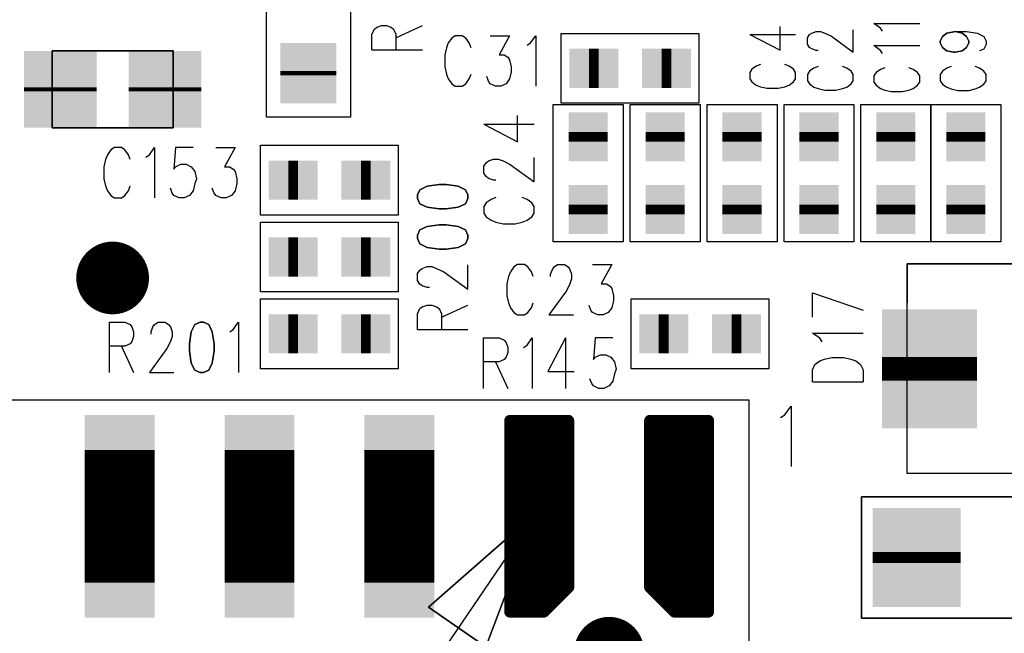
# Model space of a CAD drawing. Extents: x 12040 to 27945, y 10799 to 21199.
# Tile 14 of 42: x 17989 to 18693, y 16126 to 16565. Entities that reach past the tile are written whole.
import ezdxf

# ---------------------------------------------------------------- set-up
doc = ezdxf.new("R2010")
doc.units = 0
doc.header["$MEASUREMENT"] = 0
doc.layers.add('ASSYDWGBOT_PHO', color=7, linetype='Continuous')

msp = doc.modelspace()

# ---------------------------------------------------------------- linework, layer by layer
at = {"layer": 'ASSYDWGBOT_PHO'}
for points in [[(18165.001, 16495.63), (18165.001, 16625.629)], [(18225, 16625.629), (18225, 16495.63)], [(18240.391, 16555), (18242.109, 16558.75)], [(18242.109, 16558.75), (18243.83, 16559.999)], [(18243.83, 16559.999), (18247.271, 16561.251)], [(18247.271, 16561.251), (18250.7, 16561.251)], [(18250.7, 16561.251), (18254.141, 16559.999)], [(18254.141, 16559.999), (18255.859, 16558.75)], [(18255.859, 16558.75), (18257.58, 16555)], [(18257.58, 16552.5), (18276.48, 16561.251)], [(18532.339, 16543.579), (18532.339, 16560.631)], [(18554.84, 16555.849), (18557.97, 16556.99)], [(18557.97, 16556.99), (18561.09, 16556.99)], [(18561.09, 16556.99), (18564.22, 16555.849)], [(18584.53, 16542.219), (18584.53, 16558.13)], [(18603.91, 16559.38), (18599.22, 16562.78)], [(18599.22, 16562.78), (18632.03, 16562.78)], [(18605.471, 16557.1), (18603.91, 16559.38)], [(18240.391, 16543.751), (18240.391, 16555)], [(18257.58, 16555), (18257.58, 16543.751)], [(18297.501, 16552.271), (18295, 16548.83)], [(18299.999, 16553.98), (18297.501, 16552.271)], [(18305, 16553.98), (18299.999, 16553.98)], [(18307.501, 16552.271), (18305, 16553.98)], [(18309.999, 16548.83), (18307.501, 16552.271)], [(18325.001, 16553.98), (18338.751, 16553.98)], [(18338.751, 16553.98), (18331.249, 16540.23)], [(18353.75, 16548.83), (18357.5, 16553.98)], [(18357.5, 16553.98), (18357.5, 16517.891)], [(18375.79, 16555.63), (18474.211, 16555.63)], [(18375.79, 16505.63), (18375.79, 16555.63)], [(18474.211, 16555.63), (18474.211, 16505.63)], [(18510.469, 16554.939), (18532.339, 16543.579)], [(18510.469, 16554.939), (18543.28, 16554.939)], [(18551.72, 16552.441), (18553.28, 16554.72)], [(18551.72, 16547.899), (18551.72, 16552.441)], [(18553.28, 16554.72), (18554.84, 16555.849)], [(18564.22, 16555.849), (18568.911, 16553.579)], [(18568.911, 16553.579), (18584.53, 16542.219)], [(18657.66, 16556.881), (18665.47, 16556.881)], [(18665.47, 16556.881), (18673.281, 16555.74)], [(18673.281, 16555.74), (18677.971, 16553.471)], [(18677.971, 16553.471), (18679.529, 16550.06)], [(18679.529, 16550.06), (18679.529, 16547.779)], [(18062.09, 16543.18), (18047.911, 16543.18)], [(18240.391, 16543.751), (18276.48, 16543.751)], [(18293.751, 16545.389), (18292.5, 16540.23)], [(18295, 16548.83), (18293.751, 16545.389)], [(18311.251, 16545.389), (18309.999, 16548.83)], [(18351.25, 16547.11), (18353.75, 16548.83)], [(18553.28, 16545.63), (18551.72, 16547.899)], [(18554.84, 16544.491), (18553.28, 16545.63)], [(18557.97, 16543.35), (18554.84, 16544.491)], [(18559.53, 16543.35), (18557.97, 16543.35)], [(18603.91, 16543.47), (18599.22, 16546.881)], [(18599.22, 16546.881), (18632.03, 16546.881)], [(18605.471, 16541.189), (18603.91, 16543.47)], [(18677.971, 16544.38), (18674.841, 16543.24)], [(18679.529, 16547.779), (18677.971, 16544.38)], [(18292.5, 16540.23), (18292.5, 16531.639)], [(18331.249, 16540.23), (18334.999, 16540.23)], [(18334.999, 16540.23), (18337.5, 16538.521)], [(18337.5, 16538.521), (18338.751, 16536.8)], [(18338.751, 16536.8), (18340, 16531.639)], [(18292.5, 16531.639), (18293.751, 16526.48)], [(18340, 16531.639), (18340, 16528.2)], [(18512.03, 16529.94), (18510.469, 16527.67)], [(18515.16, 16532.221), (18512.03, 16529.94)], [(18518.28, 16533.35), (18515.16, 16532.221)], [(18538.589, 16532.221), (18535.469, 16533.35)], [(18541.719, 16529.94), (18538.589, 16532.221)], [(18543.28, 16527.67), (18541.719, 16529.94)], [(18556.41, 16530.849), (18553.28, 16528.58)], [(18559.53, 16531.99), (18556.41, 16530.849)], [(18579.84, 16530.849), (18576.719, 16531.99)], [(18582.97, 16528.58), (18579.84, 16530.849)], [(18603.91, 16529.831), (18600.78, 16527.559)], [(18607.031, 16530.97), (18603.91, 16529.831)], [(18627.34, 16529.831), (18624.22, 16530.97)], [(18630.47, 16527.559), (18627.34, 16529.831)], [(18651.409, 16530.741), (18648.279, 16528.469)], [(18654.53, 16531.879), (18651.409, 16530.741)], [(18674.841, 16530.741), (18671.721, 16531.879)], [(18677.971, 16528.469), (18674.841, 16530.741)], [(18293.751, 16526.48), (18295, 16523.05)], [(18295, 16523.05), (18297.501, 16519.609)], [(18307.501, 16519.609), (18309.999, 16523.05)], [(18309.999, 16523.05), (18311.251, 16526.48)], [(18323.75, 16521.33), (18322.5, 16524.771)], [(18338.751, 16523.05), (18336.25, 16519.609)], [(18340, 16528.2), (18338.751, 16523.05)], [(18510.469, 16527.67), (18510.469, 16523.13)], [(18510.469, 16523.13), (18512.03, 16520.849)], [(18541.719, 16520.849), (18543.28, 16523.13)], [(18543.28, 16523.13), (18543.28, 16527.67)], [(18553.28, 16528.58), (18551.72, 16526.31)], [(18551.72, 16526.31), (18551.72, 16521.761)], [(18551.72, 16521.761), (18553.28, 16519.489)], [(18584.53, 16526.31), (18582.97, 16528.58)], [(18582.97, 16519.489), (18584.53, 16521.761)], [(18584.53, 16521.761), (18584.53, 16526.31)], [(18600.78, 16527.559), (18599.22, 16525.28)], [(18599.22, 16525.28), (18599.22, 16520.741)], [(18632.03, 16525.28), (18630.47, 16527.559)], [(18632.03, 16520.741), (18632.03, 16525.28)], [(18648.279, 16528.469), (18646.721, 16526.19)], [(18646.721, 16526.19), (18646.721, 16521.65)], [(18679.529, 16526.19), (18677.971, 16528.469)], [(18679.529, 16521.65), (18679.529, 16526.19)], [(18297.501, 16519.609), (18299.999, 16517.891)], [(18299.999, 16517.891), (18305, 16517.891)], [(18305, 16517.891), (18307.501, 16519.609)], [(18325.001, 16519.609), (18323.75, 16521.33)], [(18328.751, 16517.891), (18325.001, 16519.609)], [(18332.5, 16517.891), (18328.751, 16517.891)], [(18336.25, 16519.609), (18332.5, 16517.891)], [(18512.03, 16520.849), (18515.16, 16518.579)], [(18515.16, 16518.579), (18518.28, 16517.441)], [(18518.28, 16517.441), (18522.97, 16516.31)], [(18522.97, 16516.31), (18530.781, 16516.31)], [(18530.781, 16516.31), (18535.469, 16517.441)], [(18535.469, 16517.441), (18538.589, 16518.579)], [(18538.589, 16518.579), (18541.719, 16520.849)], [(18553.28, 16519.489), (18556.41, 16517.22)], [(18556.41, 16517.22), (18559.53, 16516.081)], [(18559.53, 16516.081), (18564.22, 16514.94)], [(18564.22, 16514.94), (18572.029, 16514.94)], [(18572.029, 16514.94), (18576.719, 16516.081)], [(18576.719, 16516.081), (18579.84, 16517.22)], [(18579.84, 16517.22), (18582.97, 16519.489)], [(18599.22, 16520.741), (18600.78, 16518.471)], [(18600.78, 16518.471), (18603.91, 16516.19)], [(18603.91, 16516.19), (18607.031, 16515.06)], [(18607.031, 16515.06), (18611.719, 16513.92)], [(18619.53, 16513.92), (18624.22, 16515.06)], [(18624.22, 16515.06), (18627.34, 16516.19)], [(18627.34, 16516.19), (18630.47, 16518.471)], [(18630.47, 16518.471), (18632.03, 16520.741)], [(18646.721, 16521.65), (18648.279, 16519.381)], [(18648.279, 16519.381), (18651.409, 16517.099)], [(18651.409, 16517.099), (18654.53, 16515.97)], [(18654.53, 16515.97), (18659.22, 16514.83)], [(18659.22, 16514.83), (18667.03, 16514.83)], [(18667.03, 16514.83), (18671.721, 16515.97)], [(18671.721, 16515.97), (18674.841, 16517.099)], [(18674.841, 16517.099), (18677.971, 16519.381)], [(18677.971, 16519.381), (18679.529, 16521.65)], [(18611.719, 16513.92), (18619.53, 16513.92)], [(18370.001, 16406.42), (18370.001, 16504.841)], [(18370.001, 16504.841), (18420, 16504.841)], [(18474.211, 16505.63), (18375.79, 16505.63)], [(18420, 16504.841), (18420, 16406.42)], [(18424.999, 16406.42), (18424.999, 16504.841)], [(18424.999, 16504.841), (18475, 16504.841)], [(18475, 16504.841), (18475, 16406.42)], [(18480, 16406.42), (18480, 16504.841)], [(18480, 16504.841), (18530.001, 16504.841)], [(18530.001, 16504.841), (18530.001, 16406.42)], [(18535, 16406.42), (18535, 16504.841)], [(18535, 16504.841), (18584.999, 16504.841)], [(18584.999, 16504.841), (18584.999, 16406.42)], [(18590, 16406.42), (18590, 16504.841)], [(18590, 16504.841), (18639.999, 16504.841)], [(18639.999, 16406.42), (18639.999, 16504.841)], [(18639.999, 16504.841), (18690.001, 16504.841)], [(18639.999, 16504.841), (18639.999, 16406.42)], [(18690.001, 16504.841), (18690.001, 16406.42)], [(18225, 16495.63), (18165.001, 16495.63)], [(18344.45, 16478.121), (18344.45, 16496.87)], [(18062.09, 16488.07), (18047.911, 16488.07)], [(18320.391, 16490.62), (18344.45, 16478.121)], [(18320.391, 16490.62), (18356.48, 16490.62)], [(18056.25, 16473.98), (18053.749, 16472.269)], [(18061.251, 16473.98), (18056.25, 16473.98)], [(18063.749, 16472.269), (18061.251, 16473.98)], [(18081.249, 16468.83), (18084.999, 16473.98)], [(18084.999, 16473.98), (18084.999, 16437.889)], [(18100, 16473.98), (18098.749, 16458.521)], [(18112.499, 16473.98), (18100, 16473.98)], [(18128.75, 16473.98), (18142.5, 16473.98)], [(18142.5, 16473.98), (18135, 16460.23)], [(18160.789, 16475.63), (18259.211, 16475.63)], [(18160.789, 16425.631), (18160.789, 16475.63)], [(18259.211, 16475.63), (18259.211, 16425.631)], [(18051.25, 16468.83), (18049.999, 16465.389)], [(18053.749, 16472.269), (18051.25, 16468.83)], [(18066.25, 16468.83), (18063.749, 16472.269)], [(18067.499, 16465.389), (18066.25, 16468.83)], [(18078.751, 16467.11), (18081.249, 16468.83)], [(18323.83, 16464.371), (18327.271, 16465.62)], [(18327.271, 16465.62), (18330.7, 16465.62)], [(18330.7, 16465.62), (18334.141, 16464.371)], [(18356.48, 16449.369), (18356.48, 16466.869)], [(18049.999, 16465.389), (18048.75, 16460.23)], [(18048.75, 16460.23), (18048.75, 16451.639)], [(18098.749, 16458.521), (18100, 16460.23)], [(18100, 16460.23), (18103.75, 16461.95)], [(18103.75, 16461.95), (18107.5, 16461.95)], [(18107.5, 16461.95), (18111.25, 16460.23)], [(18111.25, 16460.23), (18113.75, 16456.8)], [(18135, 16460.23), (18138.75, 16460.23)], [(18138.75, 16460.23), (18141.251, 16458.521)], [(18141.251, 16458.521), (18142.5, 16456.8)], [(18320.391, 16460.621), (18322.109, 16463.12)], [(18320.391, 16455.62), (18320.391, 16460.621)], [(18322.109, 16463.12), (18323.83, 16464.371)], [(18334.141, 16464.371), (18339.3, 16461.87)], [(18339.3, 16461.87), (18356.48, 16449.369)], [(18048.75, 16451.639), (18049.999, 16446.48)], [(18113.75, 16456.8), (18115, 16451.639)], [(18115, 16451.639), (18113.75, 16448.2)], [(18142.5, 16456.8), (18143.749, 16451.639)], [(18143.749, 16451.639), (18143.749, 16448.2)], [(18322.109, 16453.119), (18320.391, 16455.62)], [(18323.83, 16451.87), (18322.109, 16453.119)], [(18327.271, 16450.621), (18323.83, 16451.87)], [(18049.999, 16446.48), (18051.25, 16443.05)], [(18066.25, 16443.05), (18067.499, 16446.48)], [(18097.5, 16441.33), (18096.251, 16444.771)], [(18113.75, 16448.2), (18112.499, 16443.05)], [(18127.501, 16441.33), (18126.249, 16444.771)], [(18143.749, 16448.2), (18142.5, 16443.05)], [(18328.979, 16450.621), (18327.271, 16450.621)], [(18051.25, 16443.05), (18053.749, 16439.61)], [(18053.749, 16439.61), (18056.25, 16437.889)], [(18056.25, 16437.889), (18061.251, 16437.889)], [(18061.251, 16437.889), (18063.749, 16439.61)], [(18063.749, 16439.61), (18066.25, 16443.05)], [(18098.749, 16439.61), (18097.5, 16441.33)], [(18102.501, 16437.889), (18098.749, 16439.61)], [(18106.251, 16437.889), (18102.501, 16437.889)], [(18110.001, 16439.61), (18106.251, 16437.889)], [(18112.499, 16443.05), (18110.001, 16439.61)], [(18128.75, 16439.61), (18127.501, 16441.33)], [(18132.5, 16437.889), (18128.75, 16439.61)], [(18136.25, 16437.889), (18132.5, 16437.889)], [(18139.999, 16439.61), (18136.25, 16437.889)], [(18142.5, 16443.05), (18139.999, 16439.61)], [(18328.979, 16438.12), (18325.55, 16436.871)], [(18351.33, 16436.871), (18347.891, 16438.12)], [(18322.109, 16434.37), (18320.391, 16431.87)], [(18320.391, 16431.87), (18320.391, 16426.87)], [(18325.55, 16436.871), (18322.109, 16434.37)], [(18354.771, 16434.37), (18351.33, 16436.871)], [(18356.48, 16431.87), (18354.771, 16434.37)], [(18356.48, 16426.87), (18356.48, 16431.87)], [(18259.211, 16425.631), (18160.789, 16425.631)], [(18320.391, 16426.87), (18322.109, 16424.37)], [(18322.109, 16424.37), (18325.55, 16421.869)], [(18351.33, 16421.869), (18354.771, 16424.37)], [(18354.771, 16424.37), (18356.48, 16426.87)], [(18160.789, 16420.63), (18259.211, 16420.63)], [(18160.789, 16370.63), (18160.789, 16420.63)], [(18259.211, 16420.63), (18259.211, 16370.63)], [(18325.55, 16421.869), (18328.979, 16420.62)], [(18328.979, 16420.62), (18334.141, 16419.371)], [(18334.141, 16419.371), (18342.73, 16419.371)], [(18342.73, 16419.371), (18347.891, 16420.62)], [(18347.891, 16420.62), (18351.33, 16421.869)], [(18420, 16406.42), (18370.001, 16406.42)], [(18475, 16406.42), (18424.999, 16406.42)], [(18530.001, 16406.42), (18480, 16406.42)], [(18584.999, 16406.42), (18535, 16406.42)], [(18639.999, 16406.42), (18590, 16406.42)], [(18690.001, 16406.42), (18639.999, 16406.42)], [(18276.331, 16387.501), (18279.77, 16388.75)], [(18279.77, 16388.75), (18283.199, 16388.75)], [(18283.199, 16388.75), (18286.64, 16387.501)], [(18308.981, 16372.499), (18308.981, 16389.999)], [(18341.881, 16388.519), (18339.38, 16385.08)], [(18344.379, 16390.23), (18341.881, 16388.519)], [(18349.38, 16390.23), (18344.379, 16390.23)], [(18351.879, 16388.519), (18349.38, 16390.23)], [(18354.38, 16385.08), (18351.879, 16388.519)], [(18369.381, 16386.801), (18370.63, 16388.519)], [(18370.63, 16388.519), (18373.131, 16390.23)], [(18373.131, 16390.23), (18378.13, 16390.23)], [(18378.13, 16390.23), (18380.63, 16388.519)], [(18380.63, 16388.519), (18381.88, 16386.801)], [(18398.13, 16390.23), (18411.88, 16390.23)], [(18411.88, 16390.23), (18404.381, 16376.48)], [(18789, 16390.631), (18622.999, 16390.631)], [(18622.999, 16390.631), (18622.999, 16362.631)], [(18622.999, 16390.631), (18789, 16390.631)], [(18622.999, 16240.629), (18622.999, 16390.631)], [(18272.89, 16383.751), (18274.611, 16386.25)], [(18272.89, 16378.75), (18272.89, 16383.751)], [(18274.611, 16386.25), (18276.331, 16387.501)], [(18286.64, 16387.501), (18291.8, 16385)], [(18291.8, 16385), (18308.981, 16372.499)], [(18338.131, 16381.639), (18336.88, 16376.48)], [(18339.38, 16385.08), (18338.131, 16381.639)], [(18355.631, 16381.639), (18354.38, 16385.08)], [(18368.13, 16383.36), (18369.381, 16386.801)], [(18368.13, 16381.639), (18368.13, 16383.36)], [(18381.88, 16386.801), (18383.129, 16383.36)], [(18383.129, 16383.36), (18383.129, 16379.919)], [(18274.611, 16376.249), (18272.89, 16378.75)], [(18276.331, 16375), (18274.611, 16376.249)], [(18279.77, 16373.751), (18276.331, 16375)], [(18336.88, 16376.48), (18336.88, 16367.889)], [(18381.88, 16376.48), (18379.379, 16371.33)], [(18383.129, 16379.919), (18381.88, 16376.48)], [(18404.381, 16376.48), (18408.131, 16376.48)], [(18408.131, 16376.48), (18410.629, 16374.769)], [(18410.629, 16374.769), (18411.88, 16373.051)], [(18259.211, 16370.63), (18160.789, 16370.63)], [(18281.481, 16373.751), (18279.77, 16373.751)], [(18336.88, 16367.889), (18338.131, 16362.73)], [(18379.379, 16371.33), (18366.88, 16354.139)], [(18411.88, 16373.051), (18413.13, 16367.889)], [(18413.13, 16367.889), (18413.13, 16364.45)], [(18555.389, 16370.001), (18591.48, 16357.5)], [(18555.389, 16352.501), (18555.389, 16370.001)], [(18160.789, 16365.629), (18259.211, 16365.629)], [(18160.789, 16315.63), (18160.789, 16365.629)], [(18259.211, 16365.629), (18259.211, 16315.63)], [(18274.611, 16358.749), (18276.331, 16360.001)], [(18276.331, 16360.001), (18279.77, 16361.25)], [(18279.77, 16361.25), (18283.199, 16361.25)], [(18283.199, 16361.25), (18286.64, 16360.001)], [(18286.64, 16360.001), (18288.361, 16358.749)], [(18290.079, 16352.501), (18308.981, 16361.25)], [(18338.131, 16362.73), (18339.38, 16359.301)], [(18354.38, 16359.301), (18355.631, 16362.73)], [(18396.879, 16357.58), (18395.63, 16361.019)], [(18413.13, 16364.45), (18411.88, 16359.301)], [(18425.791, 16365.629), (18524.21, 16365.629)], [(18425.791, 16315.63), (18425.791, 16365.629)], [(18524.21, 16365.629), (18524.21, 16315.63)], [(18272.89, 16355), (18274.611, 16358.749)], [(18272.89, 16343.75), (18272.89, 16355)], [(18288.361, 16358.749), (18290.079, 16355)], [(18290.079, 16355), (18290.079, 16343.75)], [(18339.38, 16359.301), (18341.881, 16355.86)], [(18341.881, 16355.86), (18344.379, 16354.139)], [(18344.379, 16354.139), (18349.38, 16354.139)], [(18349.38, 16354.139), (18351.879, 16355.86)], [(18351.879, 16355.86), (18354.38, 16359.301)], [(18366.88, 16354.139), (18384.38, 16354.139)], [(18398.13, 16355.86), (18396.879, 16357.58)], [(18401.88, 16354.139), (18398.13, 16355.86)], [(18405.63, 16354.139), (18401.88, 16354.139)], [(18409.38, 16355.86), (18405.63, 16354.139)], [(18411.88, 16359.301), (18409.38, 16355.86)], [(18052.5, 16348.98), (18052.5, 16312.889)], [(18052.5, 16348.98), (18063.749, 16348.98)], [(18063.749, 16348.98), (18067.499, 16347.269)], [(18067.499, 16347.269), (18068.75, 16345.551)], [(18083.75, 16345.551), (18084.999, 16347.269)], [(18084.999, 16347.269), (18087.5, 16348.98)], [(18087.5, 16348.98), (18092.501, 16348.98)], [(18092.501, 16348.98), (18094.999, 16347.269)], [(18094.999, 16347.269), (18096.251, 16345.551)], [(18141.251, 16343.83), (18145, 16348.98)], [(18145, 16348.98), (18145, 16312.889)], [(18068.75, 16345.551), (18070, 16342.11)], [(18070, 16342.11), (18070, 16338.671)], [(18082.5, 16342.11), (18083.75, 16345.551)], [(18082.5, 16340.389), (18082.5, 16342.11)], [(18096.251, 16345.551), (18097.5, 16342.11)], [(18097.5, 16342.11), (18097.5, 16338.671)], [(18138.75, 16342.11), (18141.251, 16343.83)], [(18272.89, 16343.75), (18308.981, 16343.75)], [(18560.551, 16337.5), (18555.389, 16341.249)], [(18555.389, 16341.249), (18591.48, 16341.249)], [(18063.749, 16331.8), (18052.5, 16331.8)], [(18061.251, 16331.8), (18070, 16312.889)], [(18067.499, 16333.521), (18063.749, 16331.8)], [(18068.75, 16335.23), (18067.499, 16333.521)], [(18070, 16338.671), (18068.75, 16335.23)], [(18096.251, 16335.23), (18093.75, 16330.08)], [(18097.5, 16338.671), (18096.251, 16335.23)], [(18320, 16337.73), (18320, 16301.64)], [(18320, 16337.73), (18331.249, 16337.73)], [(18331.249, 16337.73), (18334.999, 16336.02)], [(18334.999, 16336.02), (18336.25, 16334.299)], [(18336.25, 16334.299), (18337.5, 16330.86)], [(18348.749, 16330.86), (18351.25, 16332.581)], [(18351.25, 16332.581), (18355, 16337.73)], [(18355, 16337.73), (18355, 16301.64)], [(18378.75, 16337.73), (18366.249, 16313.669)], [(18378.75, 16337.73), (18378.75, 16301.64)], [(18400, 16337.73), (18398.75, 16322.269)], [(18412.5, 16337.73), (18400, 16337.73)], [(18562.269, 16334.999), (18560.551, 16337.5)], [(18093.75, 16330.08), (18081.249, 16312.889)], [(18337.5, 16327.419), (18336.25, 16323.98)], [(18337.5, 16330.86), (18337.5, 16327.419)], [(18400, 16323.98), (18403.749, 16325.701)], [(18403.749, 16325.701), (18407.499, 16325.701)], [(18407.499, 16325.701), (18411.249, 16323.98)], [(18331.249, 16320.551), (18320, 16320.551)], [(18328.751, 16320.551), (18337.5, 16301.64)], [(18334.999, 16322.269), (18331.249, 16320.551)], [(18336.25, 16323.98), (18334.999, 16322.269)], [(18398.75, 16322.269), (18400, 16323.98)], [(18411.249, 16323.98), (18413.75, 16320.551)], [(18413.75, 16320.551), (18415.001, 16315.39)], [(18555.389, 16315.001), (18557.11, 16318.75)], [(18557.11, 16318.75), (18560.551, 16321.251)], [(18560.551, 16321.251), (18563.98, 16322.5)], [(18563.98, 16322.5), (18569.139, 16323.75)], [(18569.139, 16323.75), (18577.73, 16323.75)], [(18577.73, 16323.75), (18582.89, 16322.5)], [(18582.89, 16322.5), (18586.33, 16321.251)], [(18586.33, 16321.251), (18589.769, 16318.75)], [(18589.769, 16318.75), (18591.48, 16315.001)], [(18081.249, 16312.889), (18098.749, 16312.889)], [(18259.211, 16315.63), (18160.789, 16315.63)], [(18366.249, 16313.669), (18385, 16313.669)], [(18413.75, 16311.951), (18412.5, 16306.801)], [(18415.001, 16315.39), (18413.75, 16311.951)], [(18524.21, 16315.63), (18425.791, 16315.63)], [(18555.389, 16306.25), (18555.389, 16315.001)], [(18591.48, 16315.001), (18591.48, 16306.25)], [(18397.499, 16305.08), (18396.25, 16308.519)], [(18398.75, 16303.36), (18397.499, 16305.08)], [(18412.5, 16306.801), (18410, 16303.36)], [(18555.389, 16306.25), (18591.48, 16306.25)], [(18402.5, 16301.64), (18398.75, 16303.36)], [(18406.25, 16301.64), (18402.5, 16301.64)], [(18410, 16303.36), (18406.25, 16301.64)], [(18510, 16293.131), (17809.999, 16293.131)], [(18510, 15933.13), (18510, 16293.131)], [(18532.499, 16280.689), (18535.5, 16282.749)], [(18535.5, 16282.749), (18540.001, 16288.94)], [(18540.001, 16288.94), (18540.001, 16245.63)], [(18622.999, 16240.629), (18622.999, 16268.629)], [(18789, 16240.629), (18622.999, 16240.629)], [(18789, 16240.629), (18622.999, 16240.629)], [(18357.5, 16211.88), (16230, 13080.63)]]:
    msp.add_lwpolyline(points, dxfattribs=at)
for points in [[(18646.721, 16550.06), (18648.279, 16553.471)], [(18646.721, 16548.92), (18646.721, 16550.06)], [(18648.279, 16553.471), (18651.409, 16555.74)], [(18651.409, 16555.74), (18657.66, 16556.881)], [(18657.66, 16556.881), (18662.34, 16555.74)], [(18662.34, 16555.74), (18665.47, 16553.471)], [(18665.47, 16553.471), (18667.03, 16550.06)], [(18667.03, 16550.06), (18667.03, 16548.92)], [(18011.69, 16488.07), (18011.69, 16543.18)], [(18011.69, 16543.18), (18098.31, 16543.18)], [(18098.31, 16543.18), (18098.31, 16488.07)], [(18648.279, 16545.509), (18646.721, 16548.92)], [(18651.409, 16543.24), (18648.279, 16545.509)], [(18656.09, 16542.101), (18651.409, 16543.24)], [(18662.34, 16543.24), (18657.66, 16542.101)], [(18665.47, 16545.509), (18662.34, 16543.24)], [(18667.03, 16548.92), (18665.47, 16545.509)], [(18657.66, 16542.101), (18656.09, 16542.101)], [(18098.31, 16488.07), (18011.69, 16488.07)], [(18279.77, 16446.251), (18274.611, 16443.75)], [(18288.361, 16447.5), (18279.77, 16446.251)], [(18293.52, 16447.5), (18288.361, 16447.5)], [(18302.111, 16446.251), (18293.52, 16447.5)], [(18307.27, 16443.75), (18302.111, 16446.251)], [(18274.611, 16443.75), (18272.89, 16440.001)], [(18272.89, 16440.001), (18272.89, 16437.5)], [(18272.89, 16437.5), (18274.611, 16433.75)], [(18308.981, 16440.001), (18307.27, 16443.75)], [(18307.27, 16433.75), (18308.981, 16437.5)], [(18308.981, 16437.5), (18308.981, 16440.001)], [(18274.611, 16433.75), (18279.77, 16431.25)], [(18279.77, 16431.25), (18288.361, 16430)], [(18293.52, 16430), (18302.111, 16431.25)], [(18302.111, 16431.25), (18307.27, 16433.75)], [(18288.361, 16430), (18293.52, 16430)], [(18279.77, 16417.5), (18274.611, 16415.001)], [(18288.361, 16418.751), (18279.77, 16417.5)], [(18293.52, 16418.751), (18288.361, 16418.751)], [(18302.111, 16417.5), (18293.52, 16418.751)], [(18307.27, 16415.001), (18302.111, 16417.5)], [(18274.611, 16415.001), (18272.89, 16411.249)], [(18272.89, 16411.249), (18272.89, 16408.751)], [(18308.981, 16411.249), (18307.27, 16415.001)], [(18308.981, 16408.751), (18308.981, 16411.249)], [(18272.89, 16408.751), (18274.611, 16405.001)], [(18274.611, 16405.001), (18279.77, 16402.5)], [(18279.77, 16402.5), (18288.361, 16401.251)], [(18293.52, 16401.251), (18302.111, 16402.5)], [(18302.111, 16402.5), (18307.27, 16405.001)], [(18307.27, 16405.001), (18308.981, 16408.751)], [(18288.361, 16401.251), (18293.52, 16401.251)], [(18113.75, 16347.269), (18111.25, 16342.11)], [(18117.5, 16348.98), (18113.75, 16347.269)], [(18120.001, 16348.98), (18117.5, 16348.98)], [(18123.751, 16347.269), (18120.001, 16348.98)], [(18126.249, 16342.11), (18123.751, 16347.269)], [(18111.25, 16342.11), (18110.001, 16333.521)], [(18127.501, 16333.521), (18126.249, 16342.11)], [(18110.001, 16333.521), (18110.001, 16328.36)], [(18127.501, 16328.36), (18127.501, 16333.521)], [(18110.001, 16328.36), (18111.25, 16319.771)], [(18126.249, 16319.771), (18127.501, 16328.36)], [(18111.25, 16319.771), (18113.75, 16314.61)], [(18123.751, 16314.61), (18126.249, 16319.771)], [(18113.75, 16314.61), (18117.5, 16312.889)], [(18117.5, 16312.889), (18120.001, 16312.889)], [(18120.001, 16312.889), (18123.751, 16314.61)], [(18590.509, 16223.93), (18779.49, 16223.93)], [(18590.509, 16137.32), (18590.509, 16223.93)], [(18358.311, 16213.039), (18280.729, 16145.161)], [(18321.8, 16116.64), (18358.311, 16213.039)], [(18280.729, 16145.161), (18321.8, 16116.64)], [(18779.49, 16137.32), (18590.509, 16137.32)]]:
    msp.add_lwpolyline(points, close=True, dxfattribs=at)
for points, const_width in [([(18017.599, 16517.13), (18017.599, 16514.13)], 52), ([(18092.4, 16517.13), (18092.4, 16514.13)], 52), ([(18195, 16528.629), (18195, 16525.631)], 40), ([(18395.5, 16530.63), (18402.5, 16530.63)], 28), ([(18395.5, 16530.63), (18402.5, 16530.63)], 28), ([(18447.5, 16530.63), (18454.5, 16530.63)], 28), ([(18447.5, 16530.63), (18454.5, 16530.63)], 28), ([(18395, 16478.13), (18395, 16485.13)], 28), ([(18395, 16478.13), (18395, 16485.13)], 28), ([(18450.001, 16478.13), (18450.001, 16485.13)], 28), ([(18450.001, 16478.13), (18450.001, 16485.13)], 28), ([(18504.999, 16478.13), (18504.999, 16485.13)], 28), ([(18504.999, 16478.13), (18504.999, 16485.13)], 28), ([(18559.999, 16478.13), (18559.999, 16485.13)], 28), ([(18559.999, 16478.13), (18559.999, 16485.13)], 28), ([(18615, 16478.13), (18615, 16485.13)], 28), ([(18615, 16478.13), (18615, 16485.13)], 28), ([(18665.001, 16478.13), (18665.001, 16485.13)], 28), ([(18665.001, 16478.13), (18665.001, 16485.13)], 28), ([(18180.5, 16450.63), (18187.5, 16450.63)], 28), ([(18180.5, 16450.63), (18187.5, 16450.63)], 28), ([(18232.5, 16450.63), (18239.5, 16450.63)], 28), ([(18232.5, 16450.63), (18239.5, 16450.63)], 28), ([(18395, 16426.13), (18395, 16433.13)], 28), ([(18395, 16426.13), (18395, 16433.13)], 28), ([(18450.001, 16426.13), (18450.001, 16433.13)], 28), ([(18450.001, 16426.13), (18450.001, 16433.13)], 28), ([(18504.999, 16426.13), (18504.999, 16433.13)], 28), ([(18504.999, 16426.13), (18504.999, 16433.13)], 28), ([(18559.999, 16426.13), (18559.999, 16433.13)], 28), ([(18559.999, 16426.13), (18559.999, 16433.13)], 28), ([(18615, 16426.13), (18615, 16433.13)], 28), ([(18615, 16426.13), (18615, 16433.13)], 28), ([(18665.001, 16426.13), (18665.001, 16433.13)], 28), ([(18665.001, 16426.13), (18665.001, 16433.13)], 28), ([(18180.5, 16395.63), (18187.5, 16395.63)], 28), ([(18180.5, 16395.63), (18187.5, 16395.63)], 28), ([(18232.5, 16395.63), (18239.5, 16395.63)], 28), ([(18232.5, 16395.63), (18239.5, 16395.63)], 28), ([(18180.5, 16340.63), (18187.5, 16340.63)], 28), ([(18180.5, 16340.63), (18187.5, 16340.63)], 28), ([(18232.5, 16340.63), (18239.5, 16340.63)], 28), ([(18232.5, 16340.63), (18239.5, 16340.63)], 28), ([(18445.499, 16340.63), (18452.499, 16340.63)], 28), ([(18445.499, 16340.63), (18452.499, 16340.63)], 28), ([(18497.499, 16340.63), (18504.499, 16340.63)], 28), ([(18497.499, 16340.63), (18504.499, 16340.63)], 28), ([(18639, 16324.129), (18639, 16307.131)], 68), ([(18059.999, 16257.629), (18059.999, 16162.63)], 50), ([(18160, 16257.629), (18160, 16162.63)], 50), ([(18260, 16257.629), (18260, 16162.63)], 50), ([(18381.001, 16278.629), (18339.001, 16278.629)], 8), ([(18339.001, 16278.629), (18339.001, 16141.63)], 8), ([(18340, 16141.63), (18340, 16278.629)], 8), ([(18344, 16141.63), (18344, 16278.629)], 8), ([(18348, 16141.63), (18348, 16278.629)], 8), ([(18351.999, 16141.63), (18351.999, 16278.629)], 8), ([(18356.001, 16141.63), (18356.001, 16278.629)], 8), ([(18360.001, 16141.63), (18360.001, 16278.629)], 8), ([(18364, 16142.281), (18364, 16278.629)], 8), ([(18368, 16146.28), (18368, 16278.629)], 8), ([(18372, 16150.28), (18372, 16278.629)], 8), ([(18375.999, 16154.28), (18375.999, 16278.629)], 8), ([(18379.999, 16158.279), (18379.999, 16278.629)], 8), ([(18381.001, 16159.281), (18381.001, 16278.629)], 8), ([(18481.001, 16278.629), (18438.999, 16278.629)], 8), ([(18438.999, 16278.629), (18438.999, 16159.281)], 8), ([(18440.001, 16158.279), (18440.001, 16278.629)], 8), ([(18444, 16154.28), (18444, 16278.629)], 8), ([(18448, 16150.28), (18448, 16278.629)], 8), ([(18452, 16146.28), (18452, 16278.629)], 8), ([(18455.999, 16142.281), (18455.999, 16278.629)], 8), ([(18459.999, 16141.63), (18459.999, 16278.629)], 8), ([(18464.001, 16141.63), (18464.001, 16278.629)], 8), ([(18468, 16141.63), (18468, 16278.629)], 8), ([(18472, 16141.63), (18472, 16278.629)], 8), ([(18476, 16141.63), (18476, 16278.629)], 8), ([(18480, 16141.63), (18480, 16278.629)], 8), ([(18481.001, 16141.63), (18481.001, 16278.629)], 8), ([(18629.881, 16176.63), (18629.881, 16184.629)], 63), ([(18363.34, 16141.63), (18381.001, 16159.281)], 8), ([(18438.999, 16159.281), (18456.659, 16141.63)], 8), ([(18339.001, 16141.63), (18363.34, 16141.63)], 8), ([(18456.659, 16141.63), (18481.001, 16141.63)], 8)]:
    msp.add_lwpolyline(points, dxfattribs=dict(at, const_width=const_width))
for points, const_width in [([(18042, 16380.63, 1), (18068, 16380.63, 1), (18042, 16380.63)], 26), ([(18353.751, 16210.131, 1), (18366.251, 16210.131, 1), (18353.751, 16210.131)], 12.5), ([(18453.749, 16210.131, 1), (18466.249, 16210.131, 1), (18453.749, 16210.131)], 12.5), ([(18397.5, 16113.131, 1), (18422.5, 16113.131, 1), (18397.5, 16113.131)], 25)]:
    msp.add_lwpolyline(points, format="xyb", dxfattribs=dict(at, const_width=const_width))
at = {"layer": 'ASSYDWGBOT_PHO', "const_width": 4}
for points in [[(18337.001, 16278.629, 1), (18341.001, 16278.629, 1)], [(18337.001, 16278.629, 1), (18341.001, 16278.629, 1)], [(18338, 16278.629, 1), (18342, 16278.629, 1)], [(18342, 16278.629, 1), (18346, 16278.629, 1)], [(18346, 16278.629, 1), (18350, 16278.629, 1)], [(18349.999, 16278.629, 1), (18353.999, 16278.629, 1)], [(18354.001, 16278.629, 1), (18358.001, 16278.629, 1)], [(18358.001, 16278.629, 1), (18362.001, 16278.629, 1)], [(18362, 16278.629, 1), (18366, 16278.629, 1)], [(18366, 16278.629, 1), (18370, 16278.629, 1)], [(18370, 16278.629, 1), (18374, 16278.629, 1)], [(18373.999, 16278.629, 1), (18377.999, 16278.629, 1)], [(18377.999, 16278.629, 1), (18381.999, 16278.629, 1)], [(18379.001, 16278.629, 1), (18383.001, 16278.629, 1)], [(18379.001, 16278.629, 1), (18383.001, 16278.629, 1)], [(18436.999, 16278.629, 1), (18440.999, 16278.629, 1)], [(18436.999, 16278.629, 1), (18440.999, 16278.629, 1)], [(18438.001, 16278.629, 1), (18442.001, 16278.629, 1)], [(18442, 16278.629, 1), (18446, 16278.629, 1)], [(18446, 16278.629, 1), (18450, 16278.629, 1)], [(18450, 16278.629, 1), (18454, 16278.629, 1)], [(18453.999, 16278.629, 1), (18457.999, 16278.629, 1)], [(18457.999, 16278.629, 1), (18461.999, 16278.629, 1)], [(18462.001, 16278.629, 1), (18466.001, 16278.629, 1)], [(18466, 16278.629, 1), (18470, 16278.629, 1)], [(18470, 16278.629, 1), (18474, 16278.629, 1)], [(18474, 16278.629, 1), (18478, 16278.629, 1)], [(18478, 16278.629, 1), (18482, 16278.629, 1)], [(18479.001, 16278.629, 1), (18483.001, 16278.629, 1)], [(18479.001, 16278.629, 1), (18483.001, 16278.629, 1)], [(18379.001, 16159.281, 1), (18383.001, 16159.281, 1)], [(18379.001, 16159.281, 1), (18383.001, 16159.281, 1)], [(18436.999, 16159.281, 1), (18440.999, 16159.281, 1)], [(18436.999, 16159.281, 1), (18440.999, 16159.281, 1)], [(18373.999, 16154.28, 1), (18377.999, 16154.28, 1)], [(18377.999, 16158.279, 1), (18381.999, 16158.279, 1)], [(18438.001, 16158.279, 1), (18442.001, 16158.279, 1)], [(18442, 16154.28, 1), (18446, 16154.28, 1)], [(18366, 16146.28, 1), (18370, 16146.28, 1)], [(18370, 16150.28, 1), (18374, 16150.28, 1)], [(18446, 16150.28, 1), (18450, 16150.28, 1)], [(18450, 16146.28, 1), (18454, 16146.28, 1)], [(18337.001, 16141.63, 1), (18341.001, 16141.63, 1)], [(18337.001, 16141.63, 1), (18341.001, 16141.63, 1)], [(18338, 16141.63, 1), (18342, 16141.63, 1)], [(18342, 16141.63, 1), (18346, 16141.63, 1)], [(18346, 16141.63, 1), (18350, 16141.63, 1)], [(18349.999, 16141.63, 1), (18353.999, 16141.63, 1)], [(18354.001, 16141.63, 1), (18358.001, 16141.63, 1)], [(18358.001, 16141.63, 1), (18362.001, 16141.63, 1)], [(18361.34, 16141.63, 1), (18365.34, 16141.63, 1)], [(18361.34, 16141.63, 1), (18365.34, 16141.63, 1)], [(18362, 16142.281, 1), (18366, 16142.281, 1)], [(18453.999, 16142.281, 1), (18457.999, 16142.281, 1)], [(18454.659, 16141.63, 1), (18458.659, 16141.63, 1)], [(18454.659, 16141.63, 1), (18458.659, 16141.63, 1)], [(18457.999, 16141.63, 1), (18461.999, 16141.63, 1)], [(18462.001, 16141.63, 1), (18466.001, 16141.63, 1)], [(18466, 16141.63, 1), (18470, 16141.63, 1)], [(18470, 16141.63, 1), (18474, 16141.63, 1)], [(18474, 16141.63, 1), (18478, 16141.63, 1)], [(18478, 16141.63, 1), (18482, 16141.63, 1)], [(18479.001, 16141.63, 1), (18483.001, 16141.63, 1)], [(18479.001, 16141.63, 1), (18483.001, 16141.63, 1)]]:
    msp.add_lwpolyline(points, format="xyb", close=True, dxfattribs=at)
at = {"layer": 'ASSYDWGBOT_PHO'}
for points in [[(18043.599, 16491.13), (17991.599, 16491.13), (18043.599, 16543.13), (17991.599, 16543.13)], [(18118.4, 16491.13), (18066.4, 16491.13), (18118.4, 16543.13), (18066.4, 16543.13)], [(18215, 16508.629), (18175, 16508.629), (18215, 16548.629), (18175, 16548.629)], [(18175, 16545.631), (18215, 16545.631), (18175, 16505.631), (18215, 16505.631)], [(18409.5, 16544.63), (18409.5, 16516.63), (18381.5, 16544.63), (18381.5, 16516.63)], [(18409.5, 16544.63), (18409.5, 16516.63), (18381.5, 16544.63), (18381.5, 16516.63)], [(18388.5, 16516.63), (18388.5, 16544.63), (18416.5, 16516.63), (18416.5, 16544.63)], [(18388.5, 16516.63), (18388.5, 16544.63), (18416.5, 16516.63), (18416.5, 16544.63)], [(18461.5, 16544.63), (18461.5, 16516.63), (18433.5, 16544.63), (18433.5, 16516.63)], [(18461.5, 16544.63), (18461.5, 16516.63), (18433.5, 16544.63), (18433.5, 16516.63)], [(18440.5, 16516.63), (18440.5, 16544.63), (18468.5, 16516.63), (18468.5, 16544.63)], [(18440.5, 16516.63), (18440.5, 16544.63), (18468.5, 16516.63), (18468.5, 16544.63)], [(17991.599, 16540.13), (18043.599, 16540.13), (17991.599, 16488.13), (18043.599, 16488.13)], [(18066.4, 16540.13), (18118.4, 16540.13), (18066.4, 16488.13), (18118.4, 16488.13)], [(18409, 16471.13), (18381, 16471.13), (18409, 16499.13), (18381, 16499.13)], [(18409, 16471.13), (18381, 16471.13), (18409, 16499.13), (18381, 16499.13)], [(18464.001, 16471.13), (18436.001, 16471.13), (18464.001, 16499.13), (18436.001, 16499.13)], [(18464.001, 16471.13), (18436.001, 16471.13), (18464.001, 16499.13), (18436.001, 16499.13)], [(18518.999, 16471.13), (18490.999, 16471.13), (18518.999, 16499.13), (18490.999, 16499.13)], [(18518.999, 16471.13), (18490.999, 16471.13), (18518.999, 16499.13), (18490.999, 16499.13)], [(18573.999, 16471.13), (18545.999, 16471.13), (18573.999, 16499.13), (18545.999, 16499.13)], [(18573.999, 16471.13), (18545.999, 16471.13), (18573.999, 16499.13), (18545.999, 16499.13)], [(18629, 16471.13), (18601, 16471.13), (18629, 16499.13), (18601, 16499.13)], [(18629, 16471.13), (18601, 16471.13), (18629, 16499.13), (18601, 16499.13)], [(18679.001, 16471.13), (18651.001, 16471.13), (18679.001, 16499.13), (18651.001, 16499.13)], [(18679.001, 16471.13), (18651.001, 16471.13), (18679.001, 16499.13), (18651.001, 16499.13)], [(18381, 16492.13), (18409, 16492.13), (18381, 16464.13), (18409, 16464.13)], [(18381, 16492.13), (18409, 16492.13), (18381, 16464.13), (18409, 16464.13)], [(18436.001, 16492.13), (18464.001, 16492.13), (18436.001, 16464.13), (18464.001, 16464.13)], [(18436.001, 16492.13), (18464.001, 16492.13), (18436.001, 16464.13), (18464.001, 16464.13)], [(18490.999, 16492.13), (18518.999, 16492.13), (18490.999, 16464.13), (18518.999, 16464.13)], [(18490.999, 16492.13), (18518.999, 16492.13), (18490.999, 16464.13), (18518.999, 16464.13)], [(18545.999, 16492.13), (18573.999, 16492.13), (18545.999, 16464.13), (18573.999, 16464.13)], [(18545.999, 16492.13), (18573.999, 16492.13), (18545.999, 16464.13), (18573.999, 16464.13)], [(18601, 16492.13), (18629, 16492.13), (18601, 16464.13), (18629, 16464.13)], [(18601, 16492.13), (18629, 16492.13), (18601, 16464.13), (18629, 16464.13)], [(18651.001, 16492.13), (18679.001, 16492.13), (18651.001, 16464.13), (18679.001, 16464.13)], [(18651.001, 16492.13), (18679.001, 16492.13), (18651.001, 16464.13), (18679.001, 16464.13)], [(18194.5, 16464.63), (18194.5, 16436.63), (18166.5, 16464.63), (18166.5, 16436.63)], [(18194.5, 16464.63), (18194.5, 16436.63), (18166.5, 16464.63), (18166.5, 16436.63)], [(18173.5, 16436.63), (18173.5, 16464.63), (18201.5, 16436.63), (18201.5, 16464.63)], [(18173.5, 16436.63), (18173.5, 16464.63), (18201.5, 16436.63), (18201.5, 16464.63)], [(18246.5, 16464.63), (18246.5, 16436.63), (18218.5, 16464.63), (18218.5, 16436.63)], [(18246.5, 16464.63), (18246.5, 16436.63), (18218.5, 16464.63), (18218.5, 16436.63)], [(18225.5, 16436.63), (18225.5, 16464.63), (18253.5, 16436.63), (18253.5, 16464.63)], [(18225.5, 16436.63), (18225.5, 16464.63), (18253.5, 16436.63), (18253.5, 16464.63)], [(18409, 16419.13), (18381, 16419.13), (18409, 16447.13), (18381, 16447.13)], [(18409, 16419.13), (18381, 16419.13), (18409, 16447.13), (18381, 16447.13)], [(18464.001, 16419.13), (18436.001, 16419.13), (18464.001, 16447.13), (18436.001, 16447.13)], [(18464.001, 16419.13), (18436.001, 16419.13), (18464.001, 16447.13), (18436.001, 16447.13)], [(18518.999, 16419.13), (18490.999, 16419.13), (18518.999, 16447.13), (18490.999, 16447.13)], [(18518.999, 16419.13), (18490.999, 16419.13), (18518.999, 16447.13), (18490.999, 16447.13)], [(18573.999, 16419.13), (18545.999, 16419.13), (18573.999, 16447.13), (18545.999, 16447.13)], [(18573.999, 16419.13), (18545.999, 16419.13), (18573.999, 16447.13), (18545.999, 16447.13)], [(18629, 16419.13), (18601, 16419.13), (18629, 16447.13), (18601, 16447.13)], [(18629, 16419.13), (18601, 16419.13), (18629, 16447.13), (18601, 16447.13)], [(18679.001, 16419.13), (18651.001, 16419.13), (18679.001, 16447.13), (18651.001, 16447.13)], [(18679.001, 16419.13), (18651.001, 16419.13), (18679.001, 16447.13), (18651.001, 16447.13)], [(18381, 16440.13), (18409, 16440.13), (18381, 16412.13), (18409, 16412.13)], [(18381, 16440.13), (18409, 16440.13), (18381, 16412.13), (18409, 16412.13)], [(18436.001, 16440.13), (18464.001, 16440.13), (18436.001, 16412.13), (18464.001, 16412.13)], [(18436.001, 16440.13), (18464.001, 16440.13), (18436.001, 16412.13), (18464.001, 16412.13)], [(18490.999, 16440.13), (18518.999, 16440.13), (18490.999, 16412.13), (18518.999, 16412.13)], [(18490.999, 16440.13), (18518.999, 16440.13), (18490.999, 16412.13), (18518.999, 16412.13)], [(18545.999, 16440.13), (18573.999, 16440.13), (18545.999, 16412.13), (18573.999, 16412.13)], [(18545.999, 16440.13), (18573.999, 16440.13), (18545.999, 16412.13), (18573.999, 16412.13)], [(18601, 16440.13), (18629, 16440.13), (18601, 16412.13), (18629, 16412.13)], [(18601, 16440.13), (18629, 16440.13), (18601, 16412.13), (18629, 16412.13)], [(18651.001, 16440.13), (18679.001, 16440.13), (18651.001, 16412.13), (18679.001, 16412.13)], [(18651.001, 16440.13), (18679.001, 16440.13), (18651.001, 16412.13), (18679.001, 16412.13)], [(18194.5, 16409.63), (18194.5, 16381.63), (18166.5, 16409.63), (18166.5, 16381.63)], [(18194.5, 16409.63), (18194.5, 16381.63), (18166.5, 16409.63), (18166.5, 16381.63)], [(18173.5, 16381.63), (18173.5, 16409.63), (18201.5, 16381.63), (18201.5, 16409.63)], [(18173.5, 16381.63), (18173.5, 16409.63), (18201.5, 16381.63), (18201.5, 16409.63)], [(18246.5, 16409.63), (18246.5, 16381.63), (18218.5, 16409.63), (18218.5, 16381.63)], [(18246.5, 16409.63), (18246.5, 16381.63), (18218.5, 16409.63), (18218.5, 16381.63)], [(18225.5, 16381.63), (18225.5, 16409.63), (18253.5, 16381.63), (18253.5, 16409.63)], [(18225.5, 16381.63), (18225.5, 16409.63), (18253.5, 16381.63), (18253.5, 16409.63)], [(18194.5, 16354.63), (18194.5, 16326.63), (18166.5, 16354.63), (18166.5, 16326.63)], [(18194.5, 16354.63), (18194.5, 16326.63), (18166.5, 16354.63), (18166.5, 16326.63)], [(18173.5, 16326.63), (18173.5, 16354.63), (18201.5, 16326.63), (18201.5, 16354.63)], [(18173.5, 16326.63), (18173.5, 16354.63), (18201.5, 16326.63), (18201.5, 16354.63)], [(18246.5, 16354.63), (18246.5, 16326.63), (18218.5, 16354.63), (18218.5, 16326.63)], [(18246.5, 16354.63), (18246.5, 16326.63), (18218.5, 16354.63), (18218.5, 16326.63)], [(18225.5, 16326.63), (18225.5, 16354.63), (18253.5, 16326.63), (18253.5, 16354.63)], [(18225.5, 16326.63), (18225.5, 16354.63), (18253.5, 16326.63), (18253.5, 16354.63)], [(18459.499, 16354.63), (18459.499, 16326.63), (18431.499, 16354.63), (18431.499, 16326.63)], [(18459.499, 16354.63), (18459.499, 16326.63), (18431.499, 16354.63), (18431.499, 16326.63)], [(18438.499, 16326.63), (18438.499, 16354.63), (18466.499, 16326.63), (18466.499, 16354.63)], [(18438.499, 16326.63), (18438.499, 16354.63), (18466.499, 16326.63), (18466.499, 16354.63)], [(18511.499, 16354.63), (18511.499, 16326.63), (18483.499, 16354.63), (18483.499, 16326.63)], [(18511.499, 16354.63), (18511.499, 16326.63), (18483.499, 16354.63), (18483.499, 16326.63)], [(18490.499, 16326.63), (18490.499, 16354.63), (18518.499, 16326.63), (18518.499, 16354.63)], [(18490.499, 16326.63), (18490.499, 16354.63), (18518.499, 16326.63), (18518.499, 16354.63)], [(18673, 16290.129), (18605, 16290.129), (18673, 16358.129), (18605, 16358.129)], [(18605, 16341.131), (18673, 16341.131), (18605, 16273.131), (18673, 16273.131)], [(18084.999, 16232.629), (18034.999, 16232.629), (18084.999, 16282.629), (18034.999, 16282.629)], [(18185, 16232.629), (18135, 16232.629), (18185, 16282.629), (18135, 16282.629)], [(18285, 16232.629), (18235, 16232.629), (18285, 16282.629), (18235, 16282.629)], [(18661.381, 16153.129), (18598.381, 16153.129), (18661.381, 16216.129), (18598.381, 16216.129)], [(18598.381, 16208.13), (18661.381, 16208.13), (18598.381, 16145.13), (18661.381, 16145.13)], [(18034.999, 16187.63), (18084.999, 16187.63), (18034.999, 16137.63), (18084.999, 16137.63)], [(18135, 16187.63), (18185, 16187.63), (18135, 16137.63), (18185, 16137.63)], [(18235, 16187.63), (18285, 16187.63), (18235, 16137.63), (18285, 16137.63)]]:
    msp.add_solid(points, dxfattribs=at)

doc.saveas('drawing.dxf')
